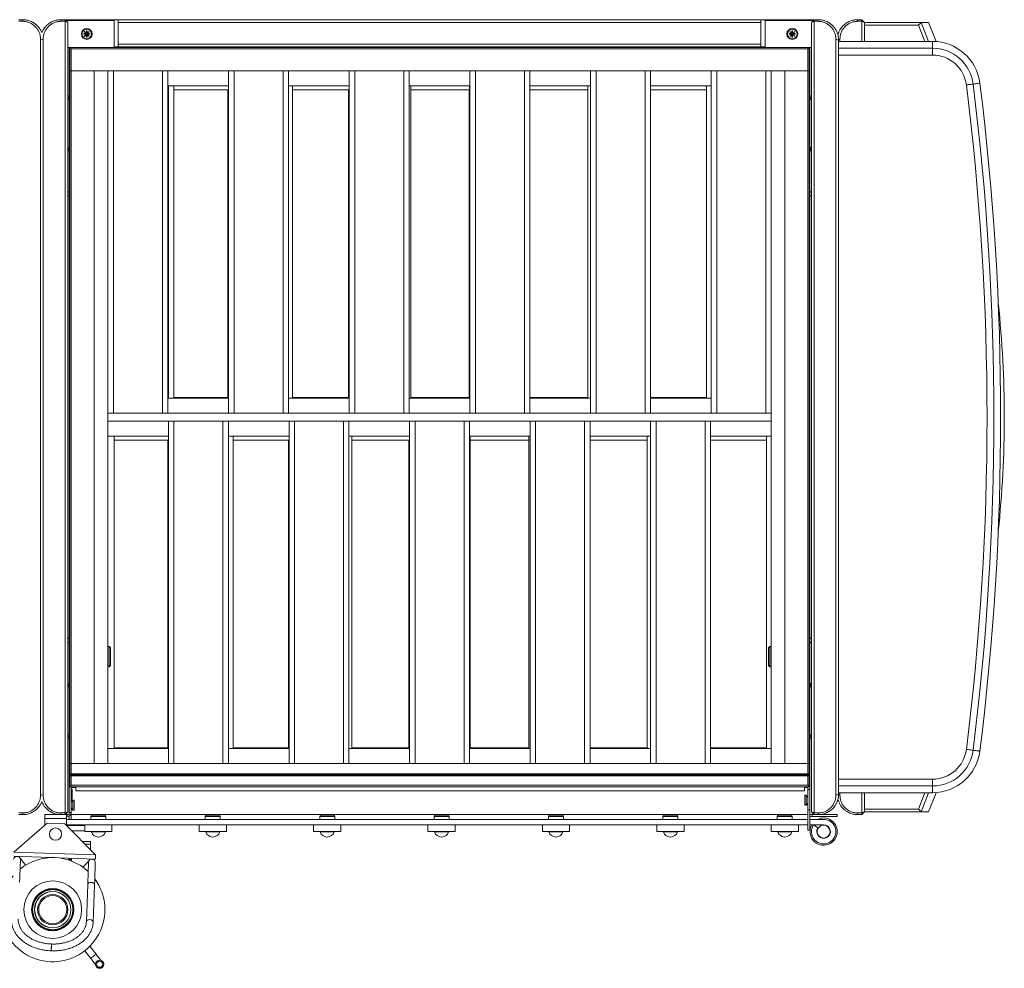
# Model space of a CAD drawing. Header units: millimetres. Extents: x 0 to 420, y 0 to 297.
# Tile 9 of 131: x 232 to 269, y 81 to 116. Entities that reach past the tile are written whole.
import ezdxf

# ---------------------------------------------------------------- set-up
doc = ezdxf.new("R2010")
doc.units = ezdxf.units.MM

msp = doc.modelspace()

# ---------------------------------------------------------------- linework, layer by layer
at = {"color": 7, "linetype": 'Continuous', "lineweight": 18}
for p, q in [((232.356, 115.793), (232.506, 115.793)), ((232.506, 115.732), (232.356, 115.732)), ((232.506, 115.732), (232.506, 115.793)), ((233.906, 115.793), (233.906, 115.732)), ((233.906, 115.793), (234.056, 115.793)), ((234.056, 115.732), (233.906, 115.732)), ((234.056, 115.732), (234.056, 115.793)), ((234.156, 115.693), (234.056, 115.793)), ((234.106, 115.793), (234.056, 115.793)), ((234.056, 86.653), (234.056, 115.732)), ((234.056, 115.732), (234.156, 115.693)), ((235.856, 115.768), (234.081, 115.768)), ((234.106, 115.793), (234.206, 115.793)), ((234.106, 115.768), (234.106, 115.793)), ((234.156, 115.693), (234.156, 86.693)), ((234.206, 115.793), (234.206, 115.768)), ((236.006, 115.793), (234.206, 115.793)), ((235.856, 114.768), (235.856, 115.768)), ((236.006, 115.693), (236.006, 115.793)), ((236.006, 115.793), (259.606, 115.793)), ((236.006, 115.693), (236.006, 114.893)), ((259.606, 115.693), (236.006, 115.693)), ((259.606, 115.793), (259.606, 115.693)), ((261.406, 115.793), (259.606, 115.793)), ((259.606, 115.693), (259.606, 114.893)), ((261.531, 115.768), (259.756, 115.768)), ((259.756, 115.768), (259.756, 114.768)), ((261.406, 115.793), (261.406, 115.768)), ((261.506, 115.793), (261.406, 115.793)), ((261.556, 115.793), (261.456, 115.693)), ((261.456, 115.693), (261.556, 115.732)), ((261.456, 86.693), (261.456, 115.693)), ((261.506, 115.768), (261.506, 115.793)), ((261.506, 115.793), (261.556, 115.793)), ((261.556, 115.793), (261.706, 115.793)), ((261.556, 115.793), (261.556, 115.732)), ((261.556, 115.732), (261.556, 86.653)), ((261.706, 115.732), (261.556, 115.732)), ((261.706, 115.732), (261.706, 115.793)), ((263.156, 115.732), (263.156, 115.793)), ((263.156, 115.793), (263.306, 115.793)), ((263.306, 115.732), (263.156, 115.732)), ((263.306, 115.793), (263.306, 115.732)), ((263.406, 115.693), (263.306, 115.793)), ((263.306, 114.993), (263.306, 115.732)), ((263.406, 115.693), (263.306, 115.732)), ((263.406, 115.693), (265.485, 115.693)), ((263.406, 115.693), (263.406, 114.993)), ((265.485, 115.693), (265.389, 115.593)), ((265.485, 115.693), (265.758, 114.993)), ((265.759, 115.693), (265.485, 115.693)), ((266.033, 114.988), (265.759, 115.693)), ((234.768, 115.36), (234.764, 115.356)), ((234.764, 115.356), (234.84, 115.28)), ((234.843, 115.284), (234.768, 115.36)), ((234.868, 115.38), (234.843, 115.38)), ((234.843, 115.38), (234.843, 115.284)), ((234.868, 115.284), (234.868, 115.38)), ((234.944, 115.36), (234.868, 115.284)), ((234.872, 115.28), (234.948, 115.356)), ((234.948, 115.356), (234.944, 115.36)), ((260.668, 115.36), (260.664, 115.356)), ((260.664, 115.356), (260.74, 115.28)), ((260.743, 115.284), (260.668, 115.36)), ((260.768, 115.38), (260.743, 115.38)), ((260.743, 115.38), (260.743, 115.284)), ((260.768, 115.284), (260.768, 115.38)), ((260.844, 115.36), (260.768, 115.284)), ((260.772, 115.28), (260.848, 115.356)), ((260.848, 115.356), (260.844, 115.36)), ((265.389, 115.593), (263.406, 115.593)), ((265.622, 114.993), (265.389, 115.593)), ((233.156, 87.305), (233.156, 115.08)), ((233.156, 115.08), (233.206, 115.061)), ((233.206, 115.061), (233.256, 115.08)), ((233.256, 115.08), (233.256, 87.305)), ((234.84, 115.28), (234.743, 115.28)), ((234.743, 115.28), (234.743, 115.255)), ((234.743, 115.255), (234.84, 115.255)), ((234.84, 115.255), (234.764, 115.179)), ((234.764, 115.179), (234.768, 115.176)), ((234.768, 115.176), (234.843, 115.252)), ((234.843, 115.28), (234.84, 115.28)), ((234.84, 115.255), (234.843, 115.255)), ((234.843, 115.284), (234.843, 115.28)), ((234.843, 115.255), (234.843, 115.252)), ((234.843, 115.252), (234.843, 115.155)), ((234.843, 115.155), (234.868, 115.155)), ((234.868, 115.28), (234.868, 115.284)), ((234.872, 115.28), (234.868, 115.28)), ((234.868, 115.255), (234.872, 115.255)), ((234.868, 115.252), (234.868, 115.255)), ((234.868, 115.252), (234.944, 115.176)), ((234.868, 115.155), (234.868, 115.252)), ((234.968, 115.28), (234.872, 115.28)), ((234.872, 115.255), (234.968, 115.255)), ((234.948, 115.179), (234.872, 115.255)), ((234.944, 115.176), (234.948, 115.179)), ((234.968, 115.255), (234.968, 115.28)), ((260.643, 115.28), (260.643, 115.255)), ((260.74, 115.28), (260.643, 115.28)), ((260.643, 115.255), (260.74, 115.255)), ((260.74, 115.255), (260.664, 115.179)), ((260.664, 115.179), (260.668, 115.176)), ((260.668, 115.176), (260.743, 115.252)), ((260.743, 115.28), (260.74, 115.28)), ((260.74, 115.255), (260.743, 115.255)), ((260.743, 115.284), (260.743, 115.28)), ((260.743, 115.255), (260.743, 115.252)), ((260.743, 115.252), (260.743, 115.155)), ((260.743, 115.155), (260.768, 115.155)), ((260.768, 115.28), (260.768, 115.284)), ((260.772, 115.28), (260.768, 115.28)), ((260.768, 115.252), (260.768, 115.255)), ((260.768, 115.255), (260.772, 115.255)), ((260.768, 115.155), (260.768, 115.252)), ((260.768, 115.252), (260.844, 115.176)), ((260.868, 115.28), (260.772, 115.28)), ((260.772, 115.255), (260.868, 115.255)), ((260.848, 115.179), (260.772, 115.255)), ((260.844, 115.176), (260.848, 115.179)), ((260.868, 115.255), (260.868, 115.28)), ((262.356, 87.305), (262.356, 115.08)), ((262.356, 115.08), (262.456, 115.043)), ((262.506, 115.08), (262.447, 115.058)), ((262.456, 115.043), (262.456, 87.343)), ((262.456, 114.993), (265.906, 114.993)), ((262.506, 115.08), (262.506, 114.993)), ((265.906, 114.993), (265.906, 114.743)), ((234.156, 114.768), (235.856, 114.768)), ((234.206, 114.768), (234.206, 112.993)), ((234.206, 114.643), (234.231, 114.643)), ((234.281, 114.718), (234.231, 114.768)), ((234.231, 113.918), (234.231, 114.768)), ((261.331, 114.718), (234.281, 114.718)), ((234.281, 114.718), (234.281, 113.918)), ((236.006, 114.793), (235.856, 114.793)), ((235.856, 114.768), (259.756, 114.768)), ((235.906, 114.768), (235.906, 114.793)), ((236.006, 114.793), (236.006, 114.893)), ((236.006, 114.893), (259.606, 114.893)), ((259.606, 114.793), (236.006, 114.793)), ((259.606, 114.893), (259.606, 114.793)), ((259.756, 114.793), (259.606, 114.793)), ((259.706, 114.793), (259.706, 114.768)), ((259.756, 114.768), (261.456, 114.768)), ((261.331, 114.718), (261.381, 114.768)), ((261.331, 113.918), (261.331, 114.718)), ((261.381, 114.768), (261.381, 113.918)), ((261.381, 114.643), (261.406, 114.643)), ((261.406, 114.768), (261.406, 112.993)), ((265.906, 114.742), (265.906, 114.492)), ((265.906, 114.492), (262.456, 114.492)), ((234.231, 113.943), (234.206, 113.943)), ((234.281, 113.918), (234.231, 113.918)), ((234.231, 88.468), (234.231, 113.918)), ((261.331, 113.918), (234.281, 113.918)), ((234.281, 113.918), (234.281, 88.468)), ((235.131, 113.918), (234.281, 113.918)), ((235.131, 88.468), (235.131, 113.918)), ((235.631, 113.918), (235.631, 101.343)), ((235.831, 113.918), (235.831, 101.343)), ((237.631, 113.918), (235.831, 113.918)), ((237.631, 113.918), (237.631, 101.343)), ((237.831, 113.918), (237.831, 101.343)), ((240.061, 113.918), (240.061, 101.343)), ((240.261, 113.918), (240.261, 101.343)), ((242.061, 113.918), (240.261, 113.918)), ((242.061, 113.918), (242.061, 101.343)), ((242.261, 113.918), (242.261, 101.343)), ((244.491, 113.918), (244.491, 101.343)), ((244.691, 113.918), (244.691, 101.343)), ((246.491, 113.918), (244.691, 113.918)), ((246.491, 113.918), (246.491, 101.343)), ((246.691, 113.918), (246.691, 101.343)), ((248.921, 113.918), (248.921, 101.343)), ((249.121, 113.918), (249.121, 101.343)), ((250.921, 113.918), (249.121, 113.918)), ((250.921, 113.918), (250.921, 101.343)), ((251.121, 113.918), (251.121, 101.343)), ((253.351, 113.918), (253.351, 101.343)), ((253.551, 113.918), (253.551, 101.343)), ((255.351, 113.918), (253.551, 113.918)), ((255.351, 113.918), (255.351, 101.343)), ((255.551, 113.918), (255.551, 101.343)), ((257.781, 113.918), (257.781, 101.343)), ((257.981, 113.918), (257.981, 101.343)), ((259.781, 113.918), (257.981, 113.918)), ((259.781, 113.918), (259.781, 101.343)), ((259.981, 113.918), (259.981, 101.343)), ((260.481, 88.468), (260.481, 113.918)), ((260.481, 113.918), (261.331, 113.918)), ((261.381, 113.918), (261.331, 113.918)), ((261.331, 113.918), (261.331, 88.468)), ((261.381, 88.468), (261.381, 113.918)), ((240.061, 113.368), (237.831, 113.368)), ((238.056, 113.368), (238.056, 101.893)), ((238.056, 113.218), (240.061, 113.218)), ((240.036, 113.218), (240.036, 101.893)), ((244.491, 113.368), (242.261, 113.368)), ((242.406, 113.368), (242.406, 101.893)), ((242.406, 113.218), (244.491, 113.218)), ((244.466, 113.218), (244.466, 101.893)), ((248.921, 113.368), (246.691, 113.368)), ((246.756, 113.368), (246.756, 101.893)), ((246.756, 113.218), (248.906, 113.218)), ((248.896, 113.218), (248.896, 101.893)), ((248.906, 113.368), (248.906, 101.893)), ((253.351, 113.368), (251.121, 113.368)), ((251.121, 113.218), (253.256, 113.218)), ((253.256, 113.368), (253.256, 101.893)), ((257.781, 113.368), (255.551, 113.368)), ((255.551, 113.218), (257.606, 113.218)), ((257.606, 113.368), (257.606, 101.893)), ((261.381, 113.393), (261.406, 113.393)), ((234.156, 112.993), (234.206, 112.993)), ((234.206, 112.893), (234.206, 112.993)), ((234.206, 112.893), (234.206, 112.86)), ((234.231, 112.893), (234.206, 112.893)), ((234.206, 111.1), (234.206, 112.86)), ((261.406, 113.018), (261.381, 113.018)), ((261.381, 112.893), (261.406, 112.893)), ((261.406, 112.993), (261.406, 112.893)), ((261.456, 112.993), (261.406, 112.993)), ((261.406, 112.86), (261.406, 112.893)), ((261.406, 111.1), (261.406, 112.86)), ((234.231, 112.043), (234.206, 112.043)), ((234.231, 111.918), (234.206, 111.918)), ((261.381, 112.043), (261.406, 112.043)), ((261.381, 112.031), (261.406, 112.021)), ((261.381, 112.01), (261.406, 112.001)), ((261.381, 111.918), (261.406, 111.918)), ((234.206, 110.98), (234.156, 110.98)), ((234.206, 111.1), (234.206, 111.068)), ((234.231, 111.068), (234.206, 111.068)), ((234.206, 110.98), (234.206, 111.068)), ((234.206, 110.98), (234.206, 109.493)), ((261.381, 111.068), (261.406, 111.068)), ((261.406, 111.068), (261.406, 111.1)), ((261.406, 111.068), (261.406, 110.98)), ((261.406, 110.98), (261.406, 109.493)), ((261.406, 110.98), (261.456, 110.98)), ((261.381, 110.868), (261.406, 110.868)), ((234.231, 110.143), (234.206, 110.143)), ((261.406, 110.143), (261.381, 110.143)), ((234.206, 109.843), (234.231, 109.843)), ((261.381, 109.843), (261.406, 109.843)), ((234.206, 109.493), (234.156, 109.443)), ((234.156, 109.343), (234.206, 109.293)), ((234.206, 109.293), (234.206, 109.493)), ((234.206, 109.293), (234.206, 93.093)), ((261.406, 109.493), (261.406, 109.293)), ((261.406, 109.493), (261.456, 109.443)), ((261.456, 109.343), (261.406, 109.293)), ((261.406, 109.293), (261.406, 93.093)), ((234.231, 103.843), (234.206, 103.843)), ((261.406, 103.843), (261.381, 103.843)), ((234.157, 103.694), (234.156, 103.694)), ((234.156, 103.454), (234.157, 103.454)), ((234.206, 103.343), (234.231, 103.343)), ((261.381, 103.343), (261.406, 103.343)), ((240.061, 101.893), (237.831, 101.893)), ((240.036, 101.918), (238.056, 101.918)), ((244.491, 101.893), (242.261, 101.893)), ((244.466, 101.918), (242.406, 101.918)), ((248.921, 101.893), (246.691, 101.893)), ((248.896, 101.918), (246.756, 101.918)), ((253.256, 101.918), (251.121, 101.918)), ((253.351, 101.893), (251.121, 101.893)), ((257.606, 101.918), (255.551, 101.918)), ((257.781, 101.893), (255.551, 101.893)), ((261.456, 101.892), (261.455, 101.892)), ((234.157, 101.327), (234.156, 101.327)), ((259.981, 101.343), (235.631, 101.343)), ((235.631, 101.343), (235.631, 101.043)), ((237.631, 101.343), (235.831, 101.343)), ((242.061, 101.343), (240.261, 101.343)), ((246.491, 101.343), (244.691, 101.343)), ((250.921, 101.343), (249.121, 101.343)), ((255.351, 101.343), (253.551, 101.343)), ((259.781, 101.343), (257.981, 101.343)), ((259.981, 101.343), (259.981, 101.043)), ((259.981, 101.043), (235.631, 101.043)), ((235.631, 101.043), (235.631, 88.468)), ((237.856, 88.468), (237.856, 101.043)), ((238.056, 88.468), (238.056, 101.043)), ((238.056, 101.043), (239.856, 101.043)), ((239.856, 88.468), (239.856, 101.043)), ((240.056, 88.468), (240.056, 101.043)), ((242.281, 88.468), (242.281, 101.043)), ((242.481, 88.468), (242.481, 101.043)), ((242.481, 101.043), (244.281, 101.043)), ((244.281, 88.468), (244.281, 101.043)), ((244.481, 88.468), (244.481, 101.043)), ((246.706, 88.468), (246.706, 101.043)), ((246.906, 88.468), (246.906, 101.043)), ((246.906, 101.043), (248.706, 101.043)), ((248.706, 88.468), (248.706, 101.043)), ((248.906, 88.468), (248.906, 101.043)), ((251.131, 88.468), (251.131, 101.043)), ((251.331, 88.468), (251.331, 101.043)), ((251.331, 101.043), (253.131, 101.043)), ((253.131, 88.468), (253.131, 101.043)), ((253.331, 88.468), (253.331, 101.043)), ((255.556, 88.468), (255.556, 101.043)), ((255.756, 88.468), (255.756, 101.043)), ((255.756, 101.043), (257.556, 101.043)), ((257.556, 88.468), (257.556, 101.043)), ((257.756, 88.468), (257.756, 101.043)), ((259.981, 101.043), (259.981, 88.468)), ((261.455, 101.058), (261.456, 101.058)), ((234.156, 100.493), (234.157, 100.493)), ((237.856, 100.493), (235.631, 100.493)), ((235.856, 100.493), (235.856, 89.018)), ((242.281, 100.493), (240.056, 100.493)), ((240.231, 100.493), (240.231, 89.018)), ((246.706, 100.493), (244.481, 100.493)), ((244.581, 100.493), (244.581, 89.018)), ((251.131, 100.493), (248.906, 100.493)), ((248.931, 100.493), (248.931, 89.018)), ((251.081, 100.493), (251.081, 89.018)), ((255.556, 100.493), (253.331, 100.493)), ((255.431, 100.493), (255.431, 89.018)), ((259.981, 100.493), (257.756, 100.493)), ((259.806, 100.493), (259.806, 89.018)), ((237.856, 100.343), (235.856, 100.343)), ((237.831, 89.018), (237.831, 100.343)), ((242.281, 100.343), (240.231, 100.343)), ((242.256, 89.018), (242.256, 100.343)), ((246.706, 100.343), (244.581, 100.343)), ((246.681, 89.018), (246.681, 100.343)), ((251.081, 100.343), (248.931, 100.343)), ((255.431, 100.343), (253.331, 100.343)), ((259.806, 100.343), (257.756, 100.343)), ((234.231, 99.043), (234.206, 99.043)), ((261.406, 99.043), (261.381, 99.043)), ((261.456, 98.932), (261.455, 98.932)), ((261.455, 98.691), (261.456, 98.691)), ((234.206, 98.543), (234.231, 98.543)), ((261.381, 98.543), (261.406, 98.543)), ((234.206, 93.093), (234.156, 93.043)), ((234.156, 92.943), (234.206, 92.893)), ((234.206, 92.893), (234.206, 93.093)), ((261.406, 93.093), (261.406, 92.893)), ((261.406, 93.093), (261.456, 93.043)), ((261.456, 92.943), (261.406, 92.893)), ((234.206, 92.893), (234.206, 91.405)), ((234.231, 92.543), (234.206, 92.543)), ((235.681, 92.768), (235.631, 92.768)), ((235.731, 92.718), (235.681, 92.768)), ((235.681, 92.462), (235.681, 92.768)), ((235.731, 92.453), (235.731, 92.718)), ((259.931, 92.768), (259.881, 92.718)), ((259.881, 92.718), (259.881, 92.068)), ((259.981, 92.768), (259.931, 92.768)), ((259.931, 92.768), (259.931, 92.018)), ((261.406, 92.543), (261.381, 92.543)), ((261.406, 92.893), (261.406, 91.405)), ((234.206, 92.243), (234.231, 92.243)), ((235.681, 92.018), (235.681, 92.462)), ((235.731, 92.068), (235.731, 92.453)), ((261.381, 92.243), (261.406, 92.243)), ((235.631, 92.018), (235.681, 92.018)), ((235.681, 92.018), (235.731, 92.068)), ((259.881, 92.068), (259.931, 92.018)), ((259.931, 92.018), (259.981, 92.018)), ((261.406, 91.518), (261.381, 91.518)), ((234.156, 91.405), (234.206, 91.405)), ((234.206, 91.285), (234.206, 91.405)), ((234.206, 89.525), (234.206, 91.285)), ((261.406, 91.405), (261.406, 91.285)), ((261.456, 91.405), (261.406, 91.405)), ((261.406, 89.525), (261.406, 91.285)), ((261.381, 90.868), (261.406, 90.868)), ((261.381, 90.531), (261.406, 90.521)), ((261.381, 90.51), (261.406, 90.501)), ((234.231, 90.343), (234.206, 90.343)), ((261.381, 90.343), (261.406, 90.343)), ((234.206, 89.393), (234.156, 89.393)), ((234.206, 89.525), (234.206, 89.493)), ((234.231, 89.493), (234.206, 89.493)), ((234.206, 89.393), (234.206, 89.493)), ((234.206, 89.393), (234.206, 86.593)), ((261.381, 89.493), (261.406, 89.493)), ((261.381, 89.368), (261.406, 89.368)), ((261.406, 89.493), (261.406, 89.525)), ((261.406, 89.493), (261.406, 89.393)), ((261.406, 89.393), (261.406, 86.593)), ((261.406, 89.393), (261.456, 89.393)), ((237.856, 89.018), (235.631, 89.018)), ((237.831, 89.043), (235.856, 89.043)), ((242.281, 89.018), (240.056, 89.018)), ((242.256, 89.043), (240.231, 89.043)), ((246.706, 89.018), (244.481, 89.018)), ((246.681, 89.043), (244.581, 89.043)), ((251.131, 89.018), (248.906, 89.018)), ((251.081, 89.043), (248.931, 89.043)), ((255.431, 89.043), (253.331, 89.043)), ((255.556, 89.018), (253.331, 89.018)), ((259.806, 89.043), (257.756, 89.043)), ((259.981, 89.018), (257.756, 89.018)), ((261.381, 88.993), (261.406, 88.993)), ((234.206, 88.593), (234.231, 88.593)), ((234.231, 88.493), (234.206, 88.493)), ((234.231, 88.089), (234.231, 88.468)), ((234.231, 88.468), (234.281, 88.468)), ((234.281, 88.468), (234.281, 88.093)), ((261.331, 88.468), (234.281, 88.468)), ((235.131, 88.468), (234.281, 88.468)), ((238.056, 88.468), (239.856, 88.468)), ((242.481, 88.468), (244.281, 88.468)), ((246.906, 88.468), (248.706, 88.468)), ((251.331, 88.468), (253.131, 88.468)), ((255.756, 88.468), (257.556, 88.468)), ((260.481, 88.468), (261.331, 88.468)), ((261.331, 88.093), (261.331, 88.468)), ((261.331, 88.468), (261.381, 88.468)), ((261.381, 88.468), (261.381, 88.089)), ((261.381, 88.268), (261.406, 88.268)), ((234.281, 88.093), (234.231, 88.089)), ((234.231, 88.089), (234.231, 88.057)), ((261.381, 88.057), (234.231, 88.057)), ((234.231, 88.057), (234.231, 88.013)), ((234.231, 88.013), (234.281, 88.018)), ((234.231, 87.618), (234.231, 88.013)), ((261.331, 88.093), (234.281, 88.093)), ((234.281, 88.018), (234.281, 87.668)), ((261.331, 88.018), (234.281, 88.018)), ((261.381, 88.089), (261.331, 88.093)), ((261.331, 87.668), (261.331, 88.018)), ((261.331, 88.018), (261.381, 88.013)), ((261.381, 88.089), (261.381, 88.057)), ((261.381, 88.057), (261.381, 88.013)), ((261.381, 88.013), (261.381, 87.618)), ((262.456, 87.893), (265.906, 87.893)), ((265.906, 87.643), (265.906, 87.893)), ((234.231, 87.618), (234.281, 87.668)), ((261.381, 87.618), (234.231, 87.618)), ((234.281, 87.668), (261.331, 87.668)), ((234.281, 87.618), (234.281, 86.668)), ((234.456, 87.593), (234.281, 87.593)), ((234.317, 87.525), (234.281, 87.525)), ((234.322, 87.52), (234.317, 87.525)), ((234.317, 87.16), (234.317, 87.525)), ((234.322, 87.52), (234.322, 87.165)), ((234.456, 87.618), (234.456, 87.468)), ((261.206, 87.618), (261.206, 87.468)), ((261.215, 87.593), (261.206, 87.593)), ((261.215, 87.59), (261.215, 87.618)), ((261.215, 87.59), (261.22, 87.585)), ((261.22, 87.618), (261.22, 87.585)), ((261.22, 87.585), (261.265, 87.585)), ((261.265, 87.585), (261.291, 87.618)), ((261.265, 87.585), (261.265, 87.618)), ((261.331, 87.593), (261.271, 87.593)), ((261.381, 87.618), (261.331, 87.668)), ((261.331, 87.518), (261.331, 87.618)), ((261.331, 86.768), (261.331, 87.518)), ((261.331, 87.518), (261.406, 87.518)), ((265.906, 87.393), (265.906, 87.643)), ((233.156, 87.305), (233.206, 87.324)), ((233.206, 87.324), (233.256, 87.305)), ((234.281, 87.16), (234.317, 87.16)), ((234.347, 87.125), (234.281, 87.043)), ((234.317, 87.16), (234.322, 87.165)), ((234.392, 87.125), (234.347, 87.125)), ((234.347, 87.125), (234.347, 86.76)), ((234.397, 87.12), (234.392, 87.125)), ((234.392, 86.76), (234.392, 87.125)), ((234.397, 87.12), (234.397, 86.771)), ((234.456, 87.468), (261.206, 87.468)), ((261.22, 87.3), (261.215, 87.295)), ((261.215, 86.94), (261.215, 87.295)), ((261.265, 87.3), (261.22, 87.3)), ((261.22, 87.3), (261.22, 86.935)), ((261.331, 87.218), (261.265, 87.3)), ((261.265, 87.12), (261.265, 87.3)), ((261.265, 86.935), (261.265, 87.12)), ((262.356, 87.305), (262.456, 87.343)), ((262.506, 87.305), (262.447, 87.327)), ((265.906, 87.393), (262.456, 87.393)), ((262.506, 87.393), (262.506, 87.305)), ((263.306, 86.653), (263.306, 87.393)), ((263.406, 87.393), (263.406, 86.693)), ((265.389, 86.793), (265.622, 87.393)), ((265.758, 87.393), (265.485, 86.693)), ((265.759, 86.693), (266.033, 87.397)), ((234.281, 86.843), (234.347, 86.76)), ((234.347, 86.76), (234.392, 86.76)), ((234.392, 86.76), (234.397, 86.765)), ((234.397, 86.771), (234.397, 86.765)), ((261.215, 86.94), (261.22, 86.935)), ((261.22, 86.935), (261.265, 86.935)), ((261.265, 86.935), (261.331, 87.018)), ((261.331, 86.768), (261.406, 86.768)), ((261.331, 86.018), (261.331, 86.768)), ((263.406, 86.793), (265.389, 86.793)), ((265.485, 86.693), (265.389, 86.793)), ((232.356, 86.653), (232.506, 86.653)), ((232.506, 86.593), (232.356, 86.593)), ((232.506, 86.653), (232.506, 86.593)), ((233.311, 86.593), (233.311, 86.443)), ((233.311, 86.593), (233.906, 86.593)), ((233.311, 86.443), (234.111, 86.443)), ((233.311, 86.443), (233.311, 86.201)), ((233.906, 86.653), (234.056, 86.653)), ((233.906, 86.593), (233.906, 86.653)), ((234.056, 86.593), (233.906, 86.593)), ((234.056, 86.653), (234.156, 86.693)), ((234.056, 86.593), (234.156, 86.693)), ((234.056, 86.653), (234.056, 86.593)), ((234.106, 86.593), (234.056, 86.593)), ((234.106, 86.593), (234.106, 86.643)), ((234.206, 86.593), (234.106, 86.593)), ((234.111, 86.593), (234.111, 86.443)), ((234.131, 86.518), (234.111, 86.518)), ((234.111, 86.443), (234.111, 86.184)), ((234.111, 86.418), (261.331, 86.418)), ((234.131, 86.593), (234.131, 86.518)), ((234.206, 86.668), (234.281, 86.668)), ((234.206, 86.538), (234.206, 86.418)), ((234.281, 86.668), (234.281, 86.418)), ((261.331, 86.593), (234.281, 86.593)), ((235.006, 86.518), (235.006, 86.418)), ((235.056, 86.568), (235.281, 86.568)), ((235.281, 86.568), (235.506, 86.568)), ((235.556, 86.418), (235.556, 86.518)), ((239.206, 86.518), (239.206, 86.418)), ((239.256, 86.568), (239.481, 86.568)), ((239.481, 86.568), (239.706, 86.568)), ((239.756, 86.418), (239.756, 86.518)), ((243.406, 86.518), (243.406, 86.418)), ((243.456, 86.568), (243.681, 86.568)), ((243.681, 86.568), (243.906, 86.568)), ((243.956, 86.418), (243.956, 86.518)), ((247.606, 86.518), (247.606, 86.418)), ((247.656, 86.568), (247.881, 86.568)), ((247.881, 86.568), (248.106, 86.568)), ((248.156, 86.418), (248.156, 86.518)), ((251.806, 86.518), (251.806, 86.418)), ((251.856, 86.568), (252.081, 86.568)), ((252.081, 86.568), (252.306, 86.568)), ((252.356, 86.418), (252.356, 86.518)), ((256.006, 86.518), (256.006, 86.418)), ((256.056, 86.568), (256.281, 86.568)), ((256.281, 86.568), (256.506, 86.568)), ((256.556, 86.418), (256.556, 86.518)), ((260.206, 86.518), (260.206, 86.418)), ((260.256, 86.568), (260.481, 86.568)), ((260.481, 86.568), (260.706, 86.568)), ((260.756, 86.418), (260.756, 86.518)), ((261.406, 86.593), (261.406, 86.018)), ((261.406, 86.593), (261.506, 86.593)), ((261.406, 86.418), (261.906, 86.418)), ((261.456, 86.693), (261.556, 86.653)), ((261.456, 86.693), (261.556, 86.593)), ((261.481, 86.593), (261.481, 86.518)), ((261.481, 86.518), (262.406, 86.518)), ((261.506, 86.593), (261.506, 86.643)), ((261.506, 86.593), (261.556, 86.593)), ((261.556, 86.653), (261.706, 86.653)), ((261.556, 86.593), (261.556, 86.653)), ((261.706, 86.593), (261.556, 86.593)), ((261.706, 86.653), (261.706, 86.593)), ((261.706, 86.593), (262.406, 86.593)), ((262.406, 86.518), (262.406, 86.593)), ((263.156, 86.653), (263.306, 86.653)), ((263.156, 86.653), (263.156, 86.593)), ((263.306, 86.593), (263.156, 86.593)), ((263.406, 86.693), (263.306, 86.653)), ((263.306, 86.593), (263.406, 86.693)), ((263.306, 86.593), (263.306, 86.653)), ((265.485, 86.693), (263.406, 86.693)), ((265.759, 86.693), (265.485, 86.693)), ((232.181, 85.218), (233.395, 86.274)), ((234.045, 86.251), (233.395, 86.274)), ((234.045, 86.251), (235.179, 85.109)), ((234.781, 86.218), (234.111, 86.218)), ((234.781, 86.193), (234.111, 86.193)), ((234.206, 86.218), (234.206, 86.193)), ((234.281, 86.218), (234.281, 86.193)), ((234.781, 86.218), (234.781, 85.968)), ((234.781, 86.218), (235.781, 86.218)), ((235.781, 86.218), (235.781, 85.968)), ((238.981, 86.218), (235.781, 86.218)), ((238.981, 86.218), (239.981, 86.218)), ((238.981, 86.218), (238.981, 85.968)), ((239.981, 86.218), (239.981, 85.968)), ((243.181, 86.218), (239.981, 86.218)), ((243.181, 86.218), (244.181, 86.218)), ((243.181, 86.218), (243.181, 85.968)), ((244.181, 86.218), (244.181, 85.968)), ((247.381, 86.218), (244.181, 86.218)), ((247.381, 86.218), (247.381, 85.968)), ((247.381, 86.218), (248.381, 86.218)), ((248.381, 86.218), (248.381, 85.968)), ((251.581, 86.218), (248.381, 86.218)), ((251.581, 86.218), (251.581, 85.968)), ((251.581, 86.218), (252.581, 86.218)), ((252.581, 86.218), (252.581, 85.968)), ((255.781, 86.218), (252.581, 86.218)), ((255.781, 86.218), (255.781, 85.968)), ((255.781, 86.218), (256.781, 86.218)), ((256.781, 86.218), (256.781, 85.968)), ((259.981, 86.218), (256.781, 86.218)), ((259.981, 86.218), (259.981, 85.968)), ((259.981, 86.218), (260.981, 86.218)), ((260.981, 86.218), (260.981, 85.968)), ((261.331, 86.218), (260.981, 86.218)), ((261.906, 86.218), (261.406, 86.218)), ((261.529, 86.213), (261.696, 86.104)), ((234.781, 85.993), (234.301, 85.993)), ((234.781, 85.968), (235.781, 85.968)), ((235.274, 85.768), (235.288, 85.768)), ((238.981, 85.968), (239.981, 85.968)), ((239.474, 85.768), (239.488, 85.768)), ((243.181, 85.968), (244.181, 85.968)), ((243.674, 85.768), (243.688, 85.768)), ((247.381, 85.968), (248.381, 85.968)), ((247.874, 85.768), (247.888, 85.768)), ((251.581, 85.968), (252.581, 85.968)), ((252.074, 85.768), (252.088, 85.768)), ((255.781, 85.968), (256.781, 85.968)), ((256.274, 85.768), (256.288, 85.768)), ((259.981, 85.968), (260.981, 85.968)), ((260.474, 85.768), (260.488, 85.768)), ((261.406, 86.018), (261.331, 86.018)), ((234.993, 85.609), (234.682, 85.609)), ((234.993, 85.509), (234.782, 85.509)), ((234.993, 85.509), (234.993, 85.609)), ((234.993, 85.295), (234.993, 85.509)), ((235.173, 84.959), (232.175, 85.068)), ((232.181, 85.218), (235.179, 85.109)), ((234.193, 84.994), (234.193, 84.922)), ((234.206, 84.943), (234.206, 84.994)), ((234.281, 84.991), (234.281, 84.943)), ((234.293, 84.886), (234.293, 84.991)), ((234.281, 84.943), (234.206, 84.943)), ((234.889, 84.021), (234.839, 82.654)), ((235.089, 82.644), (235.139, 84.012)), ((233.551, 81.624), (233.558, 81.805)), ((235.194, 81.467), (234.968, 81.754)), ((234.78, 81.588), (234.998, 81.312))]:
    msp.add_line(p, q, dxfattribs=at)
at = {"color": 8, "linetype": 'Continuous', "lineweight": 18}
for p, q in [((265.906, 114.743), (262.456, 114.743)), ((262.456, 114.742), (265.906, 114.742)), ((237.856, 113.368), (237.856, 101.893)), ((234.156, 112.86), (234.206, 112.86)), ((261.456, 112.86), (261.406, 112.86)), ((234.156, 111.1), (234.206, 111.1)), ((261.456, 111.1), (261.406, 111.1)), ((234.156, 91.285), (234.206, 91.285)), ((261.456, 91.285), (261.406, 91.285)), ((234.156, 89.525), (234.206, 89.525)), ((261.456, 89.525), (261.406, 89.525)), ((262.456, 87.643), (265.906, 87.643)), ((265.906, 87.643), (262.456, 87.643)), ((235.281, 86.518), (235.006, 86.518)), ((235.556, 86.518), (235.281, 86.518)), ((239.481, 86.518), (239.206, 86.518)), ((239.756, 86.518), (239.481, 86.518)), ((243.681, 86.518), (243.406, 86.518)), ((243.956, 86.518), (243.681, 86.518)), ((247.881, 86.518), (247.606, 86.518)), ((248.156, 86.518), (247.881, 86.518)), ((252.081, 86.518), (251.806, 86.518)), ((252.356, 86.518), (252.081, 86.518)), ((256.281, 86.518), (256.006, 86.518)), ((256.556, 86.518), (256.281, 86.518)), ((260.481, 86.518), (260.206, 86.518)), ((260.756, 86.518), (260.481, 86.518)), ((235.538, 85.955), (235.024, 85.955)), ((239.738, 85.955), (239.224, 85.955)), ((243.938, 85.955), (243.424, 85.955)), ((248.138, 85.955), (247.624, 85.955)), ((252.338, 85.955), (251.824, 85.955)), ((256.538, 85.955), (256.024, 85.955)), ((260.738, 85.955), (260.224, 85.955))]:
    msp.add_line(p, q, dxfattribs=at)
at = {"color": 7, "linetype": 'Continuous', "lineweight": 18, "flags": 128}
for points in [[(232.556, 115.786), (232.565, 115.785), (232.581, 115.782)], [(233.856, 115.786), (233.846, 115.785), (233.831, 115.782)], [(261.756, 115.786), (261.765, 115.785), (261.781, 115.782)], [(267.394, 113.429), (267.345, 113.423), (267.299, 113.417), (267.256, 113.411), (267.218, 113.407), (267.187, 113.403), (267.165, 113.4), (267.15, 113.398), (267.146, 113.398)], [(267.642, 113.46), (267.638, 113.459), (267.623, 113.457), (267.6, 113.455), (267.57, 113.451), (267.532, 113.446), (267.489, 113.441), (267.443, 113.435), (267.394, 113.429)], [(267.394, 88.957), (267.345, 88.963), (267.299, 88.969), (267.256, 88.974), (267.218, 88.979), (267.187, 88.982), (267.165, 88.985), (267.15, 88.987), (267.146, 88.988)], [(267.642, 88.926), (267.638, 88.926), (267.623, 88.928), (267.6, 88.931), (267.57, 88.935), (267.532, 88.939), (267.489, 88.945), (267.443, 88.951), (267.394, 88.957)], [(232.611, 84.736), (232.581, 84.775), (232.537, 84.83), (232.497, 84.881), (232.462, 84.925), (232.433, 84.962), (232.412, 84.989), (232.398, 85.006), (232.394, 85.012)], [(235.179, 85.109), (235.178, 85.079), (235.177, 85.051), (235.176, 85.025), (235.175, 85.003), (235.174, 84.984), (235.174, 84.97), (235.174, 84.961), (235.173, 84.959)], [(232.391, 84.112), (232.397, 84.276), (232.402, 84.424), (232.407, 84.555), (232.411, 84.667), (232.414, 84.761), (232.417, 84.834), (232.419, 84.887), (232.42, 84.919), (232.421, 84.93)], [(234.952, 84.918), (234.947, 84.913), (234.932, 84.897), (234.909, 84.872), (234.877, 84.837), (234.839, 84.795), (234.795, 84.747), (234.748, 84.696), (234.715, 84.66)], [(234.919, 84.839), (234.919, 84.828), (234.917, 84.796), (234.915, 84.743), (234.913, 84.67), (234.909, 84.576), (234.905, 84.464), (234.901, 84.333), (234.895, 84.185), (234.889, 84.021)], [(235.139, 84.012), (235.145, 84.176), (235.15, 84.324), (235.155, 84.455), (235.159, 84.567), (235.163, 84.661), (235.165, 84.734), (235.167, 84.787), (235.168, 84.819), (235.169, 84.829)], [(233.551, 81.624), (233.553, 81.664), (233.555, 81.711), (233.557, 81.759), (233.559, 81.8), (233.56, 81.829), (233.56, 81.839), (233.559, 81.831), (233.558, 81.805)], [(233.551, 81.624), (233.552, 81.664), (233.553, 81.711), (233.554, 81.759), (233.556, 81.801), (233.557, 81.829), (233.558, 81.839), (233.558, 81.831), (233.558, 81.805)], [(235.375, 81.238), (235.358, 81.259), (235.323, 81.304), (235.283, 81.355), (235.239, 81.41), (235.194, 81.467)], [(234.998, 81.312), (235.043, 81.255), (235.086, 81.2), (235.127, 81.149), (235.162, 81.104), (235.178, 81.083)]]:
    msp.add_lwpolyline(points, dxfattribs=at)
at = {"color": 8, "linetype": 'Continuous', "lineweight": 18, "flags": 128}
for points in [[(235.139, 84.012), (235.131, 84.045), (235.105, 84.074), (235.065, 84.094), (235.017, 84.102), (234.969, 84.098), (234.928, 84.08), (234.9, 84.054), (234.889, 84.021)], [(235.089, 82.645), (235.081, 82.678), (235.055, 82.707), (235.015, 82.727), (234.967, 82.735), (234.919, 82.73), (234.878, 82.713), (234.85, 82.686), (234.839, 82.654)], [(234.998, 81.312), (235.002, 81.316), (235.021, 81.331), (235.051, 81.355), (235.088, 81.384), (235.126, 81.414), (235.159, 81.44)], [(235.159, 81.44), (235.183, 81.459), (235.193, 81.467), (235.194, 81.467)]]:
    msp.add_lwpolyline(points, dxfattribs=at)
at = {"color": 7, "linetype": 'Continuous', "lineweight": 18}
for centre, radius in [((234.856, 115.268), 0.2), ((234.856, 115.268), 0.182), ((234.856, 115.268), 0.177), ((260.756, 115.268), 0.2), ((260.756, 115.268), 0.182), ((260.756, 115.268), 0.178), ((233.706, 85.878), 0.225), ((261.906, 85.968), 0.238), ((233.605, 83.1), 1.061), ((233.605, 83.1), 0.775), ((233.605, 83.1), 0.756), ((233.605, 83.1), 0.742), ((233.605, 83.1), 0.737), ((233.605, 83.1), 0.669), ((233.605, 83.1), 0.663), ((233.605, 83.1), 0.558), ((233.605, 83.1), 0.558), ((233.605, 83.1), 0.515), ((235.328, 81.095), 0.15), ((235.328, 81.095), 0.112)]:
    msp.add_circle(centre, radius, dxfattribs=at)
for centre, radius, start, end in [((265.906, 113.243), 1.75, 7.125, 90), ((265.906, 113.243), 1.5, 7.125, 90), ((265.906, 113.243), 1.5, 7.125, 90), ((265.906, 113.243), 1.25, 7.125, 90), ((169.506, 101.193), 98.4, 352.87497, 7.12503), ((169.506, 101.193), 98.65, 352.87497, 7.12503), ((169.506, 101.193), 98.65, 352.87497, 7.12503), ((169.506, 101.193), 98.9, 352.87497, 7.12503), ((234.086, 112.86), 0.12, 0, 54.3147), ((261.526, 112.86), 0.12, 125.6853, 180), ((234.086, 111.1), 0.12, 305.6853, 0), ((261.526, 111.1), 0.12, 180, 234.3147), ((229.184, 101.193), 39.357, 353.9056, 6.0944), ((234.086, 91.285), 0.12, 0, 54.3147), ((261.526, 91.285), 0.12, 125.6853, 180), ((234.086, 89.525), 0.12, 305.6853, 0), ((261.526, 89.525), 0.12, 180, 234.3147), ((265.906, 89.143), 1.25, 270, 352.875), ((265.906, 89.143), 1.5, 270, 352.875), ((265.906, 89.143), 1.5, 270, 352.875), ((265.906, 89.143), 1.75, 270, 352.875), ((232.456, 87.343), 0.75, 270, 279.5941), ((233.956, 87.343), 0.75, 260.4059, 270), ((234.131, 86.668), 0.15, 270, 0), ((235.056, 86.518), 0.05, 90, 180), ((235.506, 86.518), 0.05, 0, 90), ((239.256, 86.518), 0.05, 90, 180), ((239.706, 86.518), 0.05, 0, 90), ((243.456, 86.518), 0.05, 90, 180), ((243.906, 86.518), 0.05, 0, 90), ((247.656, 86.518), 0.05, 90, 180), ((248.106, 86.518), 0.05, 0, 90), ((251.856, 86.518), 0.05, 90, 180), ((252.306, 86.518), 0.05, 0, 90), ((256.056, 86.518), 0.05, 90, 180), ((256.506, 86.518), 0.05, 0, 90), ((260.256, 86.518), 0.05, 90, 180), ((260.706, 86.518), 0.05, 0, 90), ((261.481, 86.668), 0.15, 240, 270), ((261.906, 85.968), 0.45, 147, 90), ((261.656, 87.343), 0.75, 270, 279.5941), ((261.906, 85.968), 0.5, 0, 115.8419), ((261.906, 85.968), 0.5, 150, 0), ((261.906, 85.968), 0.25, 147, 90), ((235.034, 85.958), 0.01, 90, 196.2377), ((235.274, 86.028), 0.26, 196.2377, 270), ((235.288, 86.028), 0.26, 270, 343.7623), ((235.528, 85.958), 0.01, 343.7623, 90), ((239.234, 85.958), 0.01, 90, 196.2377), ((239.474, 86.028), 0.26, 196.2377, 270), ((239.488, 86.028), 0.26, 270, 343.7623), ((239.728, 85.958), 0.01, 343.7623, 90), ((243.434, 85.958), 0.01, 90, 196.2377), ((243.674, 86.028), 0.26, 196.2377, 270), ((243.688, 86.028), 0.26, 270, 343.7623), ((243.928, 85.958), 0.01, 343.7623, 90), ((247.634, 85.958), 0.01, 90, 196.2377), ((247.874, 86.028), 0.26, 196.2377, 270), ((247.888, 86.028), 0.26, 270, 343.7623), ((248.128, 85.958), 0.01, 343.7623, 90), ((251.834, 85.958), 0.01, 90, 196.2377), ((252.074, 86.028), 0.26, 196.2377, 270), ((252.088, 86.028), 0.26, 270, 343.7623), ((252.328, 85.958), 0.01, 343.7623, 90), ((256.034, 85.958), 0.01, 90, 196.2377), ((256.274, 86.028), 0.26, 196.2377, 270), ((256.288, 86.028), 0.26, 270, 343.7623), ((256.528, 85.958), 0.01, 343.7623, 90), ((260.234, 85.958), 0.01, 90, 196.2377), ((260.474, 86.028), 0.26, 196.2377, 270), ((260.488, 86.028), 0.26, 270, 343.7623), ((260.728, 85.958), 0.01, 343.7623, 90), ((232.296, 84.934), 0.125, 357.9127, 177.9127), ((233.605, 83.1), 1.915, 47.0628, 128.7626), ((235.044, 84.834), 0.125, 357.9127, 177.9127), ((233.605, 83.1), 1.915, 139.4754, 267.9127), ((233.605, 83.1), 1.915, 267.9127, 36.3499)]:
    msp.add_arc(centre, radius, start, end, dxfattribs=at)
for points, knots in [([(232.506, 115.793), (232.554, 115.79), (232.651, 115.785), (232.795, 115.74), (232.899, 115.684), (232.969, 115.634), (233.009, 115.6), (233.047, 115.563), (233.083, 115.523), (233.117, 115.479), (233.149, 115.431), (233.178, 115.378), (233.197, 115.337), (233.205, 115.314), (233.206, 115.311)], [0, 0, 0, 0, 0.155222, 0.31663, 0.484949, 0.542802, 0.601515, 0.661114, 0.720136, 0.782368, 0.84782, 0.916507, 0.988435, 1, 1, 1, 1]), ([(233.156, 115.08), (233.154, 115.122), (233.149, 115.204), (233.113, 115.323), (233.056, 115.435), (232.977, 115.535), (232.88, 115.619), (232.765, 115.682), (232.639, 115.724), (232.55, 115.729), (232.506, 115.732)], [0, 0, 0, 0, 0.125591, 0.250286, 0.375936, 0.500245, 0.625878, 0.749877, 0.875387, 1, 1, 1, 1]), ([(233.206, 115.311), (233.207, 115.314), (233.22, 115.35), (233.252, 115.413), (233.304, 115.494), (233.379, 115.581), (233.481, 115.668), (233.617, 115.74), (233.761, 115.785), (233.858, 115.79), (233.906, 115.793)], [0, 0, 0, 0, 0.012184, 0.13003, 0.239118, 0.3395, 0.515228, 0.683448, 0.844799, 1, 1, 1, 1]), ([(233.906, 115.732), (233.862, 115.729), (233.773, 115.724), (233.647, 115.682), (233.532, 115.619), (233.435, 115.535), (233.356, 115.435), (233.299, 115.324), (233.263, 115.204), (233.258, 115.121), (233.256, 115.08)], [0, 0, 0, 0, 0.124104, 0.249638, 0.373398, 0.499328, 0.623768, 0.749297, 0.874544, 1, 1, 1, 1]), ([(261.706, 115.793), (261.754, 115.79), (261.851, 115.785), (261.995, 115.74), (262.099, 115.684), (262.169, 115.634), (262.209, 115.6), (262.247, 115.563), (262.283, 115.523), (262.317, 115.479), (262.349, 115.431), (262.378, 115.378), (262.404, 115.32), (262.428, 115.25), (262.451, 115.157), (262.454, 115.084), (262.456, 115.043)], [0, 0, 0, 0, 0.118078, 0.240863, 0.368904, 0.412912, 0.457577, 0.502914, 0.547811, 0.595151, 0.644943, 0.697192, 0.751908, 0.808776, 0.891482, 1, 1, 1, 1]), ([(262.356, 115.08), (262.354, 115.122), (262.349, 115.204), (262.313, 115.323), (262.256, 115.435), (262.177, 115.535), (262.08, 115.619), (261.965, 115.682), (261.839, 115.724), (261.75, 115.729), (261.706, 115.732)], [0, 0, 0, 0, 0.125591, 0.250286, 0.375936, 0.500246, 0.625879, 0.749878, 0.875386, 1, 1, 1, 1]), ([(262.431, 115.232), (262.431, 115.235), (262.436, 115.254), (262.446, 115.284), (262.467, 115.342), (262.501, 115.413), (262.555, 115.494), (262.629, 115.581), (262.731, 115.668), (262.867, 115.74), (263.011, 115.785), (263.108, 115.79), (263.156, 115.793)], [0, 0, 0, 0, 0.0126048, 0.0611259, 0.0984933, 0.2060422, 0.3055998, 0.3972108, 0.5575888, 0.7111133, 0.8583629, 1, 1, 1, 1]), ([(263.156, 115.732), (263.112, 115.729), (263.023, 115.724), (262.897, 115.682), (262.782, 115.619), (262.685, 115.535), (262.606, 115.435), (262.549, 115.324), (262.513, 115.204), (262.508, 115.121), (262.506, 115.08)], [0, 0, 0, 0, 0.124104, 0.249638, 0.373397, 0.499328, 0.623768, 0.749299, 0.874546, 1, 1, 1, 1]), ([(261.406, 90.813), (261.403, 90.813), (261.394, 90.814), (261.386, 90.813), (261.381, 90.812)], [0, 0, 0, 0, 0.39031, 1, 1, 1, 1]), ([(261.406, 90.794), (261.405, 90.794), (261.397, 90.795), (261.389, 90.794), (261.381, 90.793)], [0, 0, 0, 0, 0.097278, 1, 1, 1, 1]), ([(232.506, 86.653), (232.55, 86.656), (232.639, 86.661), (232.765, 86.703), (232.88, 86.766), (232.977, 86.85), (233.056, 86.95), (233.113, 87.062), (233.149, 87.181), (233.154, 87.264), (233.156, 87.305)], [0, 0, 0, 0, 0.124104, 0.249638, 0.373398, 0.499328, 0.62377, 0.749299, 0.874545, 1, 1, 1, 1]), ([(233.256, 87.305), (233.258, 87.264), (233.263, 87.182), (233.299, 87.062), (233.356, 86.95), (233.435, 86.851), (233.532, 86.766), (233.647, 86.703), (233.773, 86.661), (233.862, 86.656), (233.906, 86.653)], [0, 0, 0, 0, 0.1255916, 0.250286, 0.3759364, 0.5002462, 0.6258801, 0.7498789, 0.8753872, 1, 1, 1, 1]), ([(262.456, 87.343), (262.455, 87.317), (262.454, 87.268), (262.443, 87.201), (262.43, 87.145), (262.416, 87.101), (262.395, 87.043), (262.361, 86.972), (262.307, 86.891), (262.233, 86.804), (262.131, 86.718), (261.995, 86.645), (261.851, 86.601), (261.754, 86.595), (261.706, 86.593)], [0, 0, 0, 0, 0.0683216, 0.1273525, 0.1770886, 0.2175264, 0.248668, 0.338301, 0.421275, 0.497624, 0.6312871, 0.7592361, 0.8819574, 1, 1, 1, 1]), ([(261.706, 86.653), (261.75, 86.656), (261.839, 86.661), (261.965, 86.703), (262.08, 86.766), (262.177, 86.85), (262.256, 86.95), (262.313, 87.062), (262.349, 87.181), (262.354, 87.264), (262.356, 87.305)], [0, 0, 0, 0, 0.124104, 0.249639, 0.373398, 0.499328, 0.623769, 0.749299, 0.874545, 1, 1, 1, 1]), ([(263.156, 86.593), (263.108, 86.595), (263.01, 86.601), (262.867, 86.645), (262.763, 86.701), (262.693, 86.752), (262.653, 86.786), (262.615, 86.822), (262.579, 86.862), (262.545, 86.906), (262.513, 86.955), (262.484, 87.008), (262.459, 87.065), (262.44, 87.114), (262.433, 87.145), (262.431, 87.154)], [0, 0, 0, 0, 0.141689, 0.289024, 0.442668, 0.495476, 0.549072, 0.603474, 0.657351, 0.714158, 0.773905, 0.836603, 0.902258, 0.970496, 1, 1, 1, 1]), ([(262.506, 87.305), (262.508, 87.264), (262.513, 87.182), (262.549, 87.062), (262.606, 86.95), (262.685, 86.851), (262.782, 86.766), (262.897, 86.703), (263.023, 86.661), (263.112, 86.656), (263.156, 86.653)], [0, 0, 0, 0, 0.125589, 0.250286, 0.375935, 0.500246, 0.62588, 0.749877, 0.875386, 1, 1, 1, 1]), ([(233.206, 87.074), (233.205, 87.071), (233.192, 87.035), (233.16, 86.972), (233.108, 86.891), (233.033, 86.804), (232.931, 86.718), (232.795, 86.645), (232.651, 86.601), (232.554, 86.595), (232.506, 86.593)], [0, 0, 0, 0, 0.012182, 0.130028, 0.239119, 0.3395, 0.515233, 0.683454, 0.844802, 1, 1, 1, 1]), ([(233.906, 86.593), (233.858, 86.595), (233.76, 86.601), (233.617, 86.645), (233.513, 86.701), (233.443, 86.752), (233.403, 86.786), (233.365, 86.822), (233.329, 86.862), (233.295, 86.906), (233.263, 86.954), (233.234, 87.008), (233.215, 87.048), (233.207, 87.071), (233.206, 87.074)], [0, 0, 0, 0, 0.155225, 0.316637, 0.484954, 0.542804, 0.601515, 0.661114, 0.720135, 0.782367, 0.847821, 0.916507, 0.988433, 1, 1, 1, 1]), ([(232.091, 82.754), (232.091, 82.732), (232.09, 82.671), (232.101, 82.572), (232.13, 82.458), (232.173, 82.347), (232.231, 82.24), (232.304, 82.138), (232.391, 82.042), (232.49, 81.953), (232.601, 81.871), (232.722, 81.799), (232.853, 81.736), (232.992, 81.684), (233.137, 81.643), (233.286, 81.612), (233.425, 81.595), (233.514, 81.591), (233.551, 81.59)], [0, 0, 0, 0, 0.036389, 0.100301, 0.164243, 0.228377, 0.292846, 0.357725, 0.423019, 0.48867, 0.554598, 0.620711, 0.686937, 0.753218, 0.819514, 0.88581, 0.952104, 1, 1, 1, 1]), ([(233.558, 81.839), (233.534, 81.84), (233.463, 81.843), (233.346, 81.856), (233.211, 81.882), (233.08, 81.918), (232.956, 81.965), (232.84, 82.02), (232.733, 82.084), (232.638, 82.155), (232.554, 82.232), (232.483, 82.315), (232.426, 82.403), (232.382, 82.494), (232.354, 82.587), (232.341, 82.671), (232.341, 82.724), (232.341, 82.745)], [0, 0, 0, 0, 0.036239, 0.106377, 0.176502, 0.24657, 0.316572, 0.386509, 0.4564, 0.526278, 0.596208, 0.666307, 0.736745, 0.807743, 0.879536, 0.952282, 1, 1, 1, 1]), ([(233.549, 81.59), (233.576, 81.589), (233.655, 81.586), (233.785, 81.591), (233.937, 81.608), (234.086, 81.637), (234.23, 81.677), (234.367, 81.728), (234.495, 81.79), (234.615, 81.862), (234.723, 81.943), (234.82, 82.033), (234.903, 82.131), (234.972, 82.234), (235.026, 82.343), (235.063, 82.456), (235.084, 82.557), (235.088, 82.62), (235.089, 82.644)], [0, 0, 0, 0, 0.035449, 0.101752, 0.168106, 0.2345, 0.300941, 0.367432, 0.433958, 0.500481, 0.566941, 0.633257, 0.699324, 0.765034, 0.830301, 0.895095, 0.959459, 1, 1, 1, 1]), ([(234.839, 82.654), (234.838, 82.638), (234.836, 82.59), (234.819, 82.511), (234.785, 82.417), (234.735, 82.327), (234.671, 82.242), (234.594, 82.162), (234.504, 82.09), (234.403, 82.025), (234.292, 81.969), (234.172, 81.921), (234.045, 81.884), (233.912, 81.857), (233.774, 81.841), (233.656, 81.836), (233.585, 81.839), (233.56, 81.839)], [0, 0, 0, 0, 0.035432, 0.109555, 0.183419, 0.256514, 0.328697, 0.400094, 0.470922, 0.541391, 0.611661, 0.681841, 0.751991, 0.822139, 0.892303, 0.962482, 1, 1, 1, 1]), ([(233.551, 81.624), (233.551, 81.623), (233.551, 81.613), (233.55, 81.598), (233.55, 81.588), (233.55, 81.59), (233.55, 81.591)], [0, 0, 0, 0, 0.034458, 0.478814, 0.923188, 1, 1, 1, 1])]:
    msp.add_open_spline(points, degree=3, knots=knots, dxfattribs=at)

doc.saveas('drawing.dxf')
